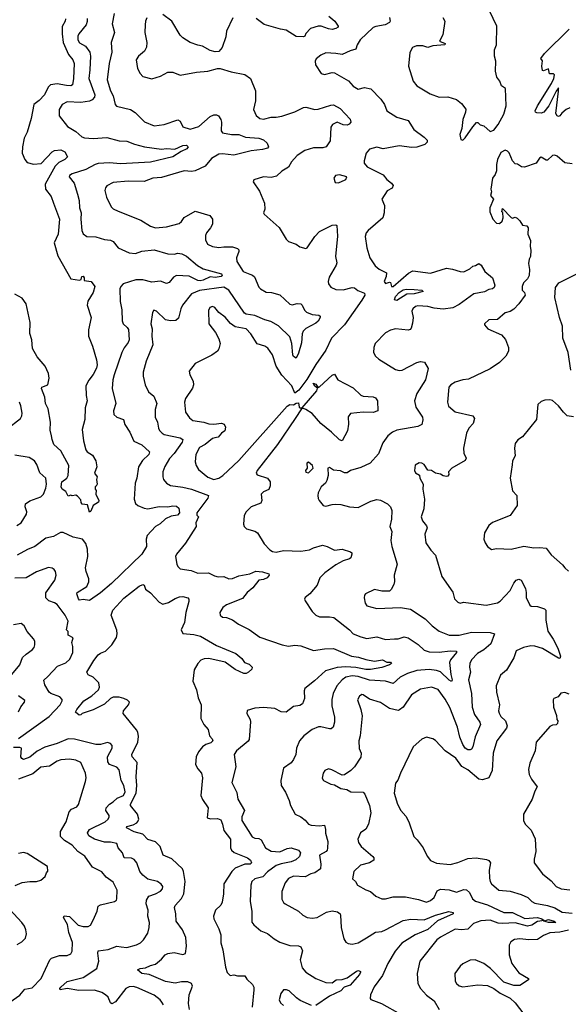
# Model space of a CAD drawing. Extents: x 2199565 to 2323334, y 894172 to 1018966.
# Tile 246 of 256: x 2222244 to 2226653, y 989348 to 997258. Entities that reach past the tile are written whole.
import ezdxf

# ---------------------------------------------------------------- set-up
doc = ezdxf.new("R2010")
doc.units = 0

msp = doc.modelspace()

# ---------------------------------------------------------------- linework, layer by layer
at = {"layer": '0CON10XD'}
for points in [[(2225805, 996290), (2225825, 996308.8), (2225885, 996398), (2225915, 996431.2), (2225925, 996431.2), (2225945, 996413.3), (2225975, 996406), (2226025, 996358.2), (2226055, 996370), (2226090.1, 996415), (2226135, 996497.3), (2226154.4, 996564.4), (2226148, 996705), (2226116.9, 996726.9), (2226104.2, 996765), (2226078, 996795), (2226068.8, 996845), (2226070, 996925), (2226060, 996965), (2226060, 997015), (2226076.2, 997055), (2226080, 997205), (2226019.8, 997329.8)], [(2222611.2, 997265), (2222608.5, 997245), (2222586.4, 997203.6), (2222584.4, 997145), (2222594.5, 997075), (2222637.6, 996977.6), (2222672, 996935), (2222681.4, 996905), (2222676.9, 996785), (2222668.6, 996735), (2222654.4, 996725.6), (2222620.4, 996729.6), (2222545, 996742.4), (2222491.1, 996735), (2222472.3, 996715), (2222444.1, 996655), (2222401, 996609), (2222358.4, 996575), (2222337.1, 996462.9), (2222305.2, 996354.8), (2222280.9, 996305), (2222265.6, 996235), (2222263.3, 996185), (2222285, 996133.8), (2222305, 996110.8), (2222355, 996095.7), (2222417, 996103), (2222504.3, 996195), (2222525, 996205.7), (2222575, 996211.4), (2222606.7, 996195), (2222627.5, 996155), (2222606.7, 996135), (2222559.5, 996110.5), (2222529.3, 996080.7), (2222448.8, 995935), (2222452.7, 995895), (2222497.9, 995837.9), (2222517, 995783), (2222562.9, 995655), (2222553.3, 995535), (2222520.9, 995465), (2222550.7, 995360.7), (2222655.9, 995175.9), (2222724.5, 995165.5), (2222738.3, 995171.7), (2222745, 995193.3), (2222755, 995197.8), (2222762, 995185), (2222761.7, 995161.7), (2222820, 995155), (2222848.8, 995115), (2222835.8, 995065), (2222792.8, 994997.2), (2222785.6, 994965), (2222817.8, 994865), (2222797.1, 994765), (2222797.3, 994715), (2222829.2, 994635), (2222862.3, 994525), (2222868, 994485), (2222862.6, 994457.4), (2222835, 994406), (2222799.4, 994360.6), (2222776.9, 994315), (2222777.3, 994237.3), (2222785.7, 994195), (2222770.5, 994139.5), (2222767.7, 994045), (2222747.5, 993965), (2222758.1, 993875), (2222775, 993801.2), (2222786, 993785), (2222829.7, 993759.7), (2222856.2, 993715), (2222863.3, 993665), (2222846.7, 993615), (2222867.5, 993585), (2222862.5, 993565), (2222867.5, 993525), (2222860, 993510), (2222850, 993505), (2222850, 993485), (2222860, 993475), (2222857.5, 993445), (2222880, 993395), (2222878.3, 993381.7), (2222834.1, 993355.9), (2222815, 993310), (2222805, 993302.5), (2222789.3, 993359.3), (2222747, 993367), (2222738.3, 993378.3), (2222735, 993400), (2222709.3, 993429.3), (2222695, 993436.7), (2222665, 993432.5), (2222655, 993437.5), (2222635, 993430), (2222616.4, 993466.4), (2222585, 993487.5), (2222578.8, 993505), (2222583.8, 993545), (2222623.8, 993575), (2222634.4, 993595.6), (2222639.4, 993675), (2222574.6, 993794.6), (2222518.8, 993845), (2222504, 993884), (2222501.2, 993915), (2222490.5, 993960.5), (2222490.9, 994025), (2222472.8, 994132.8), (2222450.8, 994175), (2222446.4, 994226.4), (2222418.8, 994295), (2222423.3, 994305), (2222470, 994325), (2222481.1, 994378.9), (2222476.9, 994415), (2222449.1, 994475), (2222385, 994549.6), (2222346.4, 994615), (2222342.9, 994685), (2222325.6, 994735.6), (2222329.2, 994825), (2222295, 994974.2), (2222265, 995020), (2222205, 995052.5)], [(2222787.2, 997267.2), (2222787, 997243), (2222779.2, 997215), (2222719.4, 997145), (2222711.1, 997125), (2222711.9, 997095), (2222725, 997072.5), (2222774.4, 997044.4), (2222807.9, 996997.9), (2222814.6, 996965), (2222807.1, 996855), (2222799.7, 996785), (2222848, 996655), (2222844.6, 996635), (2222827.3, 996612.7), (2222805, 996602.9), (2222735, 996592), (2222625, 996596.5), (2222584.5, 996575.5), (2222561.4, 996535), (2222561.2, 996485), (2222629.8, 996399.8), (2222695, 996359.2), (2222745, 996315.7), (2222765, 996308.1), (2222835, 996304.4), (2222945, 996312.3), (2223045, 996285.5), (2223105, 996281.9), (2223167.3, 996257.3), (2223247.4, 996237.4), (2223385, 996216.7), (2223425, 996222.7), (2223491.9, 996218.1), (2223555, 996247.2), (2223585, 996249.6), (2223598.2, 996235), (2223588.8, 996218.8), (2223542, 996198), (2223474.8, 996155.2), (2223295, 996113.4), (2223055, 996099), (2222965, 996106.7), (2222875, 996101.9), (2222851.4, 996095), (2222776.1, 996053.9), (2222665, 996018.9), (2222643.8, 996005), (2222642, 995995), (2222683.1, 995945), (2222710, 995855), (2222721.4, 995805), (2222726, 995745), (2222738.1, 995705), (2222734.4, 995655), (2222744.3, 995565), (2222755, 995536.7), (2222785, 995516), (2222855, 995514.4), (2222925, 995491.9), (2222974.4, 995485.6)], [(2223002.4, 997307.6), (2222988.2, 997225), (2223005.6, 997155), (2222980.4, 997075), (2222983.5, 996996.5), (2222962.1, 996905), (2222946.9, 996775), (2222975, 996686.2), (2222996.2, 996645), (2223010.5, 996575), (2223021.8, 996561.8), (2223135, 996535.7), (2223172.8, 996512.8), (2223248.2, 996438.2), (2223325, 996405.8), (2223405, 996414.5), (2223515, 996454.2), (2223532.9, 996442.9), (2223555.7, 996395.7), (2223615, 996376.9), (2223685, 996400.5), (2223775, 996478.6), (2223805, 996494), (2223825, 996494), (2223841.2, 996485), (2223860.8, 996455), (2223867.1, 996435), (2223864.4, 996365), (2223875, 996348), (2223945.4, 996334.6), (2224005.4, 996335.4), (2224060, 996315), (2224165, 996305.2), (2224205, 996293.7), (2224233.4, 996265), (2224243.9, 996235), (2224235.8, 996225), (2224195, 996214.6), (2224105, 996205.2), (2223965, 996168.7), (2223875, 996179.8), (2223845, 996176.2), (2223785, 996143.8), (2223735, 996082.2), (2223655, 996044), (2223625, 996036.8), (2223565, 996042.2), (2223385, 995990), (2223315, 995985.5), (2223245, 995958.5), (2223115, 995961.5), (2222995, 995948.5), (2222945, 995924), (2222933, 995907), (2222928.9, 995885), (2222941.9, 995831.9), (2222980, 995755), (2222995, 995739.2), (2223035, 995718.1), (2223217.9, 995647.9), (2223295, 995600), (2223335, 995585.6), (2223425, 995593.5), (2223525, 995620), (2223544.5, 995635.5), (2223565, 995668), (2223655, 995720), (2223772.5, 995685), (2223793.3, 995655), (2223793.8, 995615), (2223778, 995585), (2223744.6, 995545.4), (2223738.1, 995525), (2223738.3, 995488.3), (2223754, 995455), (2223794.6, 995434.6), (2223845, 995428.5), (2223885, 995433.8), (2223955, 995431.8), (2223995, 995420.8), (2224005, 995410), (2224006.7, 995395), (2223986.3, 995343.7), (2223988.5, 995315), (2224040, 995235), (2224095, 995213.5), (2224116.1, 995206.1), (2224132.2, 995192.2), (2224165, 995110), (2224178.8, 995095), (2224225, 995068.6), (2224266.9, 995066.9), (2224335, 995046.2), (2224415, 994972), (2224435, 994968), (2224475, 994978.8), (2224505, 994976.2), (2224515.4, 994965.4), (2224532.2, 994925), (2224549.3, 994909.3), (2224595, 994888.9), (2224647.5, 994885), (2224660, 994875), (2224660, 994865), (2224641.9, 994835), (2224625, 994820.5), (2224545, 994778.1), (2224521.5, 994755), (2224513.9, 994735), (2224508.2, 994661.8), (2224485, 994580), (2224465, 994537.5), (2224445, 994551.4), (2224438.2, 994565), (2224430.9, 994655), (2224415, 994711.2), (2224325, 994798.2), (2224262.8, 994832.8), (2224215, 994846.1), (2224135, 994880.9), (2224065, 994892.6), (2224050.5, 994900.5), (2223925, 995083.5), (2223885, 995107.6), (2223688.6, 995081.4), (2223624.7, 995055.3), (2223552.5, 994965), (2223538.9, 994935), (2223520.2, 994859.8), (2223499.2, 994840.8), (2223455, 994838.5), (2223415.9, 994845.9), (2223345, 994916.2), (2223322.5, 994925), (2223312, 994905), (2223299.4, 994815), (2223310, 994775), (2223306.7, 994715), (2223315.6, 994645), (2223260.6, 994515), (2223236, 994425), (2223236.2, 994395), (2223252, 994325), (2223279.2, 994269.2), (2223322.9, 994232.9), (2223345.6, 994175.6), (2223333.1, 994125), (2223332.7, 994065), (2223351.2, 994025), (2223359.4, 993975), (2223368.3, 993958.3), (2223388, 993935), (2223405, 993925.6), (2223535, 993897.5), (2223554.3, 993884.3), (2223551.1, 993865), (2223485, 993771.4), (2223447.4, 993732.6), (2223410.9, 993669.1), (2223395.6, 993625), (2223394.2, 993585), (2223400.8, 993565), (2223425.4, 993535.4), (2223455, 993515.6), (2223555, 993502.9), (2223625, 993485.4), (2223762.2, 993435), (2223755.3, 993414.7), (2223666.7, 993295), (2223668.3, 993278.3), (2223680, 993265), (2223660, 993215), (2223662.5, 993185), (2223619.5, 993120.5), (2223576.6, 993053.4), (2223505.8, 992965), (2223497.5, 992945), (2223507.1, 992885), (2223516, 992865), (2223535, 992846), (2223622.7, 992832.7), (2223675, 992812.5), (2223762.5, 992815), (2223808.7, 992788.7), (2223838.3, 992781.7), (2223885, 992785.8), (2223925.6, 992765.6), (2223955, 992767.8), (2224005, 992789.5), (2224093.6, 992806.4), (2224142.9, 992827.1), (2224195, 992821.5), (2224246.7, 992805), (2224248.8, 992795), (2224233.8, 992775), (2224205, 992760.5), (2224165, 992754.3), (2224117.1, 992692.9), (2224071.2, 992655), (2224035, 992608.5), (2223905, 992557.9), (2223876.9, 992535), (2223854, 992495), (2223854.2, 992474.2), (2223875, 992458), (2223905, 992454.3), (2223955.5, 992435.5), (2224002.4, 992402.4), (2224088.8, 992358.8), (2224175, 992297.8), (2224355, 992235.6), (2224405.6, 992225.6), (2224455, 992231.8), (2224505, 992227.8), (2224605, 992190.9), (2224695, 992204.6), (2224765, 992206.4), (2224912, 992145), (2224966.7, 992136.7), (2225025, 992116.9), (2225095, 992104.7), (2225160, 992115), (2225195, 992096), (2225225.4, 992095.4), (2225231.2, 992085), (2225215, 992076.2), (2225155, 992054.7), (2225063.6, 992036.4), (2225025, 992036.3), (2224945.7, 992054.3), (2224865, 992060.2), (2224795, 992054.8), (2224702.6, 992027.4), (2224614.4, 991945.6), (2224535.8, 991885), (2224531.4, 991865), (2224534.3, 991805), (2224517.6, 991762.4), (2224495, 991748.6), (2224445, 991740), (2224386.7, 991695), (2224345, 991697.1), (2224295, 991722.9), (2224205, 991732.9), (2224135, 991727.5), (2224072, 991708), (2224070.8, 991685), (2224095.8, 991635), (2224098.3, 991618.3), (2224089.2, 991475), (2224079.3, 991460.7), (2223985.8, 991385), (2223968.6, 991355), (2223981.8, 991255), (2223948.8, 991128.8), (2223990.5, 991049.5), (2223998.6, 990995), (2224052.2, 990905), (2224030, 990855), (2224028.5, 990825), (2224113.4, 990693.4), (2224135, 990681.9), (2224165, 990680.6), (2224185, 990669.4), (2224220.5, 990605), (2224265, 990577.5), (2224335, 990571.9), (2224395, 990599.5), (2224425, 990603.6), (2224485.6, 990585.6), (2224501.8, 990565), (2224493.9, 990536.1), (2224462.3, 990507.7), (2224425, 990492.7), (2224345, 990477.5), (2224306.6, 990463.4), (2224235, 990411.5), (2224199, 990371), (2224133.5, 990356.5), (2224109.5, 990335), (2224101.2, 990305), (2224096.7, 990175), (2224110.6, 990095), (2224108.8, 990008.8), (2224125.8, 989985.8), (2224181.7, 989938.3), (2224235, 989918), (2224288.8, 989875), (2224335, 989848), (2224415, 989820.6), (2224485, 989816.9), (2224505, 989808.8), (2224517.7, 989777.7), (2224499.2, 989705), (2224515, 989641.2), (2224544.2, 989605), (2224625, 989554.4), (2224705, 989524), (2224755, 989521.1), (2224786.7, 989543.3), (2224835, 989547.7), (2224875, 989560.9), (2224950.8, 989615), (2224968.2, 989618.2), (2224982, 989612), (2224984.5, 989605), (2224975, 989587.8), (2224899.6, 989500.4), (2224851.2, 989485), (2224824, 989455), (2224735, 989413.8), (2224625, 989339.2)], [(2223265, 997273.8), (2223254.5, 997245), (2223253.1, 997215), (2223250, 997155), (2223265.7, 997075), (2223262.6, 997037.4), (2223247.1, 997005), (2223199.2, 996965), (2223180, 996935), (2223190.8, 996865), (2223212, 996825), (2223235, 996801.2), (2223305, 996781.2), (2223375, 996803.3), (2223435, 996836.7), (2223475, 996836.2), (2223535, 996812), (2223665, 996836.2), (2223755, 996843.8), (2223835, 996866.2), (2223855, 996866.2), (2223945, 996838), (2224055, 996816.2), (2224100, 996785), (2224138.8, 996685), (2224140, 996605), (2224124.3, 996535), (2224145, 996487.5), (2224175, 996464.4), (2224205, 996458.6), (2224265, 996475.8), (2224305, 996474.2), (2224351.7, 996481.7), (2224455, 996516.9), (2224525, 996550.9), (2224545, 996553.6), (2224615, 996537.1), (2224641.9, 996538.1), (2224745, 996571.5), (2224765, 996572.5), (2224820, 996545), (2224898.9, 996458.9), (2224904.6, 996435), (2224891.8, 996418.2), (2224875, 996410.9), (2224845, 996412.1), (2224795, 996433.5), (2224758.1, 996415), (2224744.4, 996395), (2224738.8, 996285), (2224707.5, 996235), (2224681.7, 996228.3), (2224605, 996228.5), (2224535, 996207.3), (2224475, 996166.9), (2224427.5, 996115), (2224405, 996072.5), (2224349.7, 996040.3), (2224309.1, 996000.9), (2224265, 995990.8), (2224204.1, 995995.9), (2224125, 995970), (2224120, 995955), (2224171.2, 995881.2), (2224212.7, 995782.7), (2224214, 995736), (2224203.8, 995705), (2224210, 995695), (2224328.3, 995588.3), (2224386.7, 995495), (2224405, 995476.7), (2224465, 995454), (2224495, 995434), (2224545, 995420), (2224555, 995426), (2224616.7, 995515), (2224655, 995557.1), (2224755, 995606.2), (2224785, 995610), (2224792.5, 995605), (2224797.3, 995517.3), (2224782.2, 995355), (2224792.9, 995305), (2224787.1, 995285), (2224731.3, 995188.7), (2224724, 995155), (2224726.2, 995135), (2224745, 995108.8), (2224785, 995089.2), (2224845, 995088.5), (2224915, 995107.5), (2224935, 995103.1), (2224961.7, 995081.7), (2225015, 995061.9), (2225016.8, 995045), (2224993, 995005), (2224855, 994805.2), (2224750.6, 994699.4), (2224705, 994602.3), (2224625, 994487.5), (2224552.2, 994367.8), (2224488, 994282), (2224455, 994256.7), (2224431.8, 994315), (2224351.9, 994401.9), (2224305.4, 994475), (2224276.7, 994565), (2224238.6, 994618.6), (2224215, 994634.3), (2224153.8, 994653.8), (2224101.9, 994735), (2224065, 994774.4), (2223975, 994791.5), (2223937.7, 994817.7), (2223895, 994868.8), (2223845, 994906.2), (2223813.3, 994945), (2223795, 994953.8), (2223773.4, 994946.6), (2223761.2, 994921.2), (2223764.2, 994815), (2223819.2, 994745), (2223845.8, 994695), (2223855.8, 994655), (2223845.8, 994614.2), (2223833.3, 994595), (2223787.6, 994562.4), (2223655, 994496.2), (2223607.5, 994435), (2223612.9, 994405), (2223638.1, 994355), (2223640.6, 994325), (2223632, 994298), (2223576.6, 994213.4), (2223570, 994185), (2223575.7, 994105.7), (2223608, 994058), (2223635, 994038.1), (2223725, 994024.2), (2223765, 994011.1), (2223805, 994009.4), (2223865, 994017.5), (2223888.5, 994008.5), (2223898.6, 993985), (2223893.3, 993955), (2223865, 993936), (2223840, 993905), (2223812.3, 993897.7), (2223795, 993892.5), (2223735, 993844.2), (2223690.4, 993819.6), (2223660.9, 993765), (2223655.4, 993705), (2223662.5, 993675), (2223682.2, 993645), (2223755, 993582.7), (2223805, 993564.4), (2223845, 993575.4), (2223875.8, 993595), (2224005, 993717.6), (2224395, 994153.1), (2224415, 994167.5), (2224445, 994163.3), (2224465, 994176.7), (2224485, 994180), (2224490, 994145), (2224498.3, 994138.3), (2224515, 994140), (2224631.8, 994275), (2224638.7, 994298.7), (2224617, 994313), (2224603, 994337), (2224625, 994330.4), (2224643.6, 994303.6), (2224655, 994308.2), (2224755, 994402.2), (2224775, 994410), (2224801.2, 994365), (2224925, 994300.6), (2224985, 994242.5), (2225005, 994234.5), (2225085, 994227.5), (2225105, 994220), (2225118.8, 994195), (2225122.5, 994115), (2225085, 994101.1), (2225005, 994105.4), (2224902.5, 994095), (2224883.9, 994066.1), (2224887.7, 994007.7), (2224878.8, 993955), (2224835, 993873.8), (2224815, 993882.5), (2224750.6, 993945), (2224665.6, 994015), (2224595.3, 994095.3), (2224545, 994127.1), (2224525, 994134), (2224508.3, 994131.7), (2224459.2, 994055), (2224315.2, 993845), (2224153.4, 993635), (2224145.5, 993615), (2224151.5, 993601.5), (2224236, 993575), (2224257.1, 993545), (2224257.6, 993512.4), (2224245.4, 993484.6), (2224205, 993464.2), (2224184.2, 993445), (2224189.2, 993395), (2224183.3, 993375), (2224105, 993343.1), (2224064.3, 993305), (2224047.1, 993275), (2224042.5, 993205), (2224047.3, 993187.3), (2224066.4, 993166.4), (2224135, 993148), (2224155.7, 993135.7), (2224208, 993048), (2224255, 992998), (2224275, 992985.8), (2224305, 992981.4), (2224365, 992993.5), (2224505, 992986.9), (2224572.5, 992997.5)], [(2223956.2, 997273.8), (2223907.1, 997165), (2223901.2, 997118.8), (2223871.2, 997035), (2223845, 997003.3), (2223815, 996998.8), (2223775, 997008.8), (2223712.5, 997045), (2223675, 997052), (2223615, 997074.2), (2223555, 997110.8), (2223535, 997132.5), (2223466.4, 997245), (2223395, 997298.2)], [(2224729.2, 997285), (2224775.8, 997245), (2224803.3, 997205), (2224802.5, 997197.5), (2224785, 997186.7), (2224755, 997180), (2224725, 997184.4), (2224666, 997206), (2224643.3, 997205), (2224582.7, 997187.3), (2224544.6, 997145.4), (2224535, 997126), (2224525, 997121.1), (2224465, 997121.5), (2224385, 997173.5), (2224340.1, 997180.1), (2224208.3, 997218.3), (2224145, 997266.8)], [(2225217.5, 997275), (2225222.5, 997245), (2225216.1, 997233.9), (2225182.5, 997215), (2225106.8, 997203.2), (2225085, 997194.2), (2224980.6, 997095), (2224956, 997055), (2224945, 997020.8), (2224901.4, 997008.6), (2224835, 996977.8), (2224784.5, 996985.5), (2224705, 996991.9), (2224665, 996972), (2224627.7, 996942.3), (2224620, 996925), (2224621.2, 996895), (2224667.5, 996825), (2224695, 996816.2), (2224755, 996833.1), (2224775, 996831.9), (2224886.9, 996766.9), (2224925, 996722.5), (2224965, 996699.2), (2225015, 996712.5), (2225065, 996701.2), (2225147.9, 996617.9), (2225175.9, 996575.9), (2225193.8, 996525), (2225275, 996475.7), (2225367.6, 996447.6), (2225412.5, 996375), (2225496.2, 996315), (2225519.5, 996289.5), (2225520, 996275), (2225500, 996255), (2225435, 996232.2), (2225395, 996231.1), (2225295, 996243.8), (2225165, 996218.9), (2225115, 996232.9), (2225055, 996218), (2225028, 996185), (2225013.8, 996125), (2225012.5, 996105), (2225036.1, 996076.1), (2225165, 996010), (2225195, 995972.5), (2225232.5, 995945), (2225246.7, 995925), (2225237.5, 995905), (2225197.1, 995882.9), (2225156, 995815), (2225175.6, 995765), (2225174.3, 995705), (2225163.2, 995666.8), (2225044, 995565), (2225029.2, 995545), (2225020.8, 995515), (2225034.4, 995425), (2225058.1, 995345), (2225100.6, 995280.6), (2225133, 995253), (2225192, 995225), (2225188.6, 995195), (2225174.1, 995154.1), (2225185, 995137.5), (2225215, 995150), (2225225, 995147.5), (2225232.5, 995115), (2225245, 995113.8), (2225367.8, 995222.2), (2225405, 995240), (2225545, 995222.5), (2225675, 995260.5), (2225723.8, 995253.8), (2225783.4, 995233.4), (2225815, 995231.9), (2225862.6, 995257.4), (2225885, 995277.1), (2225907.5, 995282.5), (2225935, 995300), (2225953.3, 995285), (2225983.4, 995233.4), (2226044.2, 995184.2), (2226061.8, 995125), (2226058.5, 995105), (2226045, 995096.2), (2226015, 995091.1), (2225979.4, 995070.6), (2225895, 995055.5), (2225775, 994970.9), (2225725, 994943.3), (2225647.6, 994932.4), (2225575, 994941.3), (2225525, 994954.6), (2225445, 994958.8), (2225425, 994953.3), (2225403.1, 994935), (2225394.5, 994915), (2225406.7, 994865), (2225401.2, 994818.8)], [(2225643.8, 997275), (2225661.2, 997245), (2225646, 997135), (2225617.5, 997085), (2225662.5, 997065), (2225660, 997055), (2225565, 997048.6), (2225525, 997033.8), (2225485, 997047.5), (2225433.2, 997046.8), (2225401.2, 997035), (2225380.8, 996995), (2225370, 996885), (2225405.8, 996765), (2225436.2, 996725), (2225543, 996663), (2225615, 996634.2), (2225685, 996638.6), (2225755.6, 996615.6), (2225793.8, 996585), (2225828.6, 996538.6), (2225827.5, 996515), (2225804.7, 996455.3), (2225797.1, 996382.9), (2225780.8, 996335), (2225790, 996295), (2225805, 996290)], [(2226665, 996550.8), (2226635, 996536.9), (2226602.1, 996507.9), (2226585, 996484), (2226575, 996481.2), (2226564.1, 996484.1), (2226554.4, 996505), (2226575.6, 996684.4), (2226575, 996710), (2226555, 996683.3), (2226495.7, 996564.3), (2226456, 996515), (2226435, 996507.5), (2226399.3, 996509.3), (2226390, 996515), (2226388, 996525), (2226404.6, 996565), (2226517.1, 996745), (2226536, 996785), (2226542.5, 996815), (2226535, 996822.5), (2226503.3, 996823.3), (2226495, 996862.5), (2226455, 996846.7), (2226445, 996850), (2226440, 996885), (2226446.1, 996926.1), (2226432, 996945), (2226461.3, 996985), (2226658.9, 997181.1)], [(2226685, 996100), (2226625, 996107.5), (2226565, 996160), (2226545, 996170), (2226525, 996165.7), (2226485, 996128.1), (2226475, 996128.6), (2226435, 996152.9), (2226422.1, 996145), (2226395, 996105.6), (2226302, 996072), (2226276.1, 996076.1), (2226245, 996096.2), (2226225, 996100), (2226203.6, 996125), (2226177.7, 996187.7), (2226165, 996202.5), (2226145, 996209.1), (2226110.6, 996189.4), (2226084.8, 996135), (2226075.3, 996095.3), (2226075.6, 996044.4), (2226065.7, 996014.3), (2226043.8, 995985), (2226030, 995895), (2226035.8, 995875), (2226028, 995845), (2226051.2, 995815), (2226023.3, 995745), (2226022.5, 995715), (2226047.5, 995655), (2226075, 995624), (2226099.3, 995620.7), (2226121.7, 995638.3), (2226130, 995665), (2226127.5, 995707.5), (2226120, 995715), (2226125, 995740), (2226195, 995667.5), (2226205, 995663.3), (2226225, 995670), (2226243.6, 995663.6), (2226265, 995642.5), (2226285, 995607.5), (2226320.7, 995600.7), (2226330, 995585), (2226328.8, 995535), (2226350, 995485), (2226346.7, 995435), (2226352.5, 995405), (2226350, 995355), (2226337.5, 995335), (2226332.1, 995297.9), (2226340.3, 995250.3), (2226338.3, 995201.7), (2226326, 995175), (2226292.5, 995145), (2226282, 995115), (2226281.2, 995085), (2226302.5, 995065), (2226306.7, 995045), (2226256.7, 994975), (2226215, 994933.3), (2226185, 994913.3), (2226145, 994903.3), (2226085, 994850), (2226015, 994846.7), (2225980, 994815), (2225980, 994805), (2226007.5, 994775), (2226117, 994727), (2226148.8, 994688.8), (2226173.6, 994623.6), (2226173.3, 994595), (2226152.5, 994555), (2226101.2, 994505), (2226025, 994452.5), (2225850.9, 994369.1), (2225805, 994364.2), (2225743.4, 994346.6), (2225708.8, 994325), (2225694.3, 994305), (2225681.4, 994185), (2225691.7, 994151.7), (2225745, 994108.6), (2225885, 994075.8), (2225900, 994055), (2225888.8, 994015), (2225854, 993975), (2225834.2, 993935.8), (2225810.8, 993815), (2225814.2, 993774.2)], [(2224805, 995946.7), (2224825, 995953.8), (2224866.7, 995975), (2224872.5, 995995), (2224815, 996011.2), (2224782.5, 996005), (2224770, 995985), (2224780.7, 995950.7), (2224805, 995946.7)], [(2222974.4, 995485.6), (2222994.2, 995475), (2223035, 995425.6), (2223125, 995383.6), (2223175, 995380.4), (2223225, 995397.9), (2223325, 995407.5), (2223435, 995375.6), (2223485, 995374.3), (2223515, 995380.8), (2223546.8, 995376.8), (2223585, 995358), (2223672.7, 995282.7), (2223718, 995255), (2223865.4, 995215), (2223870.5, 995205), (2223864.5, 995195.5), (2223815, 995186.8), (2223775, 995192.5), (2223718.8, 995165), (2223695, 995159.6), (2223675, 995162.5), (2223605, 995197.2), (2223505, 995202), (2223480.9, 995189.1), (2223445, 995147.5), (2223425, 995138.6), (2223375, 995156.8), (2223305, 995149.8), (2223235, 995166.9), (2223177.9, 995167.9), (2223075, 995136.9), (2223056.9, 995115), (2223050, 995095), (2223052.5, 994995), (2223064.3, 994925.7), (2223067.6, 994837.6), (2223075.7, 994815), (2223109.2, 994785), (2223118.3, 994768.3), (2223122.9, 994685), (2223115.9, 994664.1), (2223085, 994622.5), (2223066.5, 994585), (2223002.3, 994405), (2222992.1, 994365), (2222987.5, 994295), (2223016.7, 994175), (2222997.5, 994115), (2223001.2, 994085), (2223024.4, 994064.4), (2223078, 994045), (2223088.1, 994005), (2223130.6, 993945), (2223162, 993872), (2223225, 993842.5), (2223288.8, 993785), (2223282.9, 993765), (2223232.4, 993717.6), (2223199.6, 993665), (2223185.4, 993575), (2223172.1, 993535), (2223165.5, 993405.5), (2223175, 993372), (2223193.9, 993353.9), (2223245, 993334.3), (2223275, 993329.5), (2223365, 993346), (2223434.7, 993345.3), (2223475, 993353.6), (2223505, 993350), (2223524.5, 993334.5), (2223528.8, 993295), (2223511.5, 993278.5), (2223460.8, 993269.2), (2223415, 993246.6), (2223372.2, 993207.8), (2223335, 993187.1), (2223268.9, 993115), (2223261.1, 993085), (2223264.5, 993025), (2223226.2, 992965), (2222982.9, 992727.1), (2222895, 992654.6), (2222805, 992592.6), (2222755, 992598.7), (2222725.6, 992595.6), (2222716.9, 992605), (2222702.9, 992645), (2222705.6, 992655), (2222783.1, 992705), (2222798.9, 992741.1), (2222798.9, 992765), (2222777.7, 992825), (2222773.8, 992855), (2222792.2, 992945), (2222790.5, 993005), (2222775, 993050), (2222748, 993085), (2222675, 993101.1), (2222595, 993138.2), (2222572.6, 993137.4), (2222515, 993106.5), (2222455, 993091.5), (2222364.7, 993025.3), (2222307.9, 993002.1), (2222225, 992955.5)], [(2226672.5, 994442.5), (2226652.3, 994585), (2226609.5, 994699.5), (2226606.5, 994796.5), (2226583.1, 994865), (2226544, 995025), (2226550, 995105), (2226577.5, 995145), (2226716.1, 995213.9)], [(2225275, 995002.5), (2225257.5, 995007.5), (2225265, 995032.7), (2225295, 995065.6), (2225325, 995086.4), (2225351.9, 995091.9), (2225415, 995090), (2225475, 995085.4), (2225486.7, 995075), (2225415, 995056.2), (2225355, 995051.6), (2225275, 995002.5)], [(2225401.2, 994818.8), (2225391.7, 994778.3), (2225382, 994768), (2225365, 994764.3), (2225265, 994774.3), (2225225, 994764.4), (2225185, 994742.9), (2225102, 994655), (2225091.2, 994625), (2225086.7, 994585), (2225103.3, 994555), (2225131.2, 994531.2), (2225265, 994448.8), (2225295, 994440), (2225317.3, 994442.7), (2225435, 994503.3), (2225465, 994512.5), (2225496.4, 994506.4), (2225527.5, 994455), (2225504.3, 994365), (2225435.7, 994255), (2225417.1, 994195), (2225426.9, 994145), (2225481.4, 994065), (2225484.2, 994044.2), (2225475, 994006.2), (2225445, 993988.9), (2225275, 993960), (2225241.2, 993945), (2225204, 993915), (2225161.7, 993858.3), (2225128.7, 993771.3), (2225060, 993695), (2224985, 993660), (2224902.5, 993635), (2224875, 993616.7), (2224855, 993616.7), (2224823, 993633), (2224765, 993640), (2224735, 993660), (2224720, 993655), (2224723, 993597), (2224713.3, 993555), (2224702.5, 993535), (2224666.4, 993503.6), (2224642.7, 993457.3), (2224640, 993435), (2224642.1, 993412.1), (2224650.8, 993395), (2224683.8, 993355), (2224705, 993348.6), (2224755, 993364.3), (2224784.3, 993365.7), (2224825, 993364), (2224895, 993343.8), (2224965, 993339.2), (2225065, 993390), (2225115, 993402), (2225145, 993397.5), (2225199.5, 993369.5), (2225224.6, 993344.6), (2225234.5, 993315), (2225232.9, 993245), (2225220, 993185), (2225235.6, 993145.6), (2225228.1, 993075), (2225234.2, 993025), (2225277.1, 992885), (2225254.4, 992795), (2225256, 992745), (2225250.5, 992719.5), (2225230.8, 992679.2), (2225215, 992668), (2225155, 992666.5), (2225095, 992679.4), (2225024.4, 992645.6), (2225016, 992635), (2225013.2, 992613.2), (2225021.7, 992571.7), (2225035, 992548.8), (2225115, 992526.7), (2225305, 992535.7), (2225385, 992523.1), (2225504, 992445), (2225559.1, 992389.1), (2225615, 992345.7), (2225694.5, 992314.5), (2225776, 992314), (2225875, 992336.8), (2226025, 992335.7), (2226060, 992325), (2226030, 992245), (2225973.2, 992196.8), (2225924.3, 992165.7), (2225874.1, 992115.9), (2225861.5, 992085), (2225858.9, 992055), (2225866.9, 992015), (2225851.5, 991955), (2225876.1, 991845), (2225881.9, 991735), (2225900.6, 991675), (2225941.1, 991615), (2225947.8, 991595), (2225903.6, 991496.4), (2225885.5, 991415), (2225875, 991398), (2225865, 991391.4), (2225845, 991391.1), (2225825, 991405.6), (2225805.4, 991435), (2225782.8, 991495), (2225762.7, 991575), (2225702.2, 991732.2), (2225665, 991800.5), (2225607.1, 991877.1), (2225555, 991896.7), (2225465, 991880), (2225394.3, 991835), (2225325, 991736), (2225297.6, 991712.4), (2225285, 991708.6), (2225215, 991724.4), (2225145, 991772.7), (2225055, 991798.9), (2225005, 991834), (2224994.4, 991835.6), (2224975, 991824), (2224960, 991795), (2224986.9, 991715), (2224996.9, 991665), (2224981.9, 991505), (2224969.5, 991465), (2224972.4, 991402.4), (2224988.6, 991365), (2224986.2, 991333.8), (2224935, 991256.2), (2224905, 991226.2), (2224855, 991192), (2224835, 991190), (2224751.7, 991231.7), (2224725, 991238.8), (2224697.5, 991225), (2224683.8, 991205), (2224676.2, 991165), (2224685, 991146.7), (2224702.5, 991137.5), (2224745, 991117.5), (2224775, 991112), (2224825, 991081.2), (2224873.8, 991073.8), (2224905.9, 991055.9), (2225005, 991050.8), (2225018.1, 991035), (2225055.5, 990945), (2225067.1, 990885), (2225047.5, 990795), (2225025, 990756), (2224984, 990725), (2224960.8, 990675), (2224967, 990647), (2224987.5, 990615), (2225082, 990535), (2225089.2, 990525), (2225090, 990505), (2225056.6, 990483.4), (2224983.8, 990465), (2224930, 990415), (2224920, 990355), (2224943.8, 990335), (2224958.8, 990305), (2225025, 990267.5), (2225064.6, 990254.6), (2225107.4, 990217.4), (2225154.4, 990194.4), (2225185, 990195.7), (2225245, 990211.4), (2225345, 990212.2), (2225449.3, 990189.3), (2225515, 990169.2), (2225545, 990181.9), (2225574.3, 990205), (2225600.6, 990259.4), (2225625, 990273.1), (2225695, 990266.4), (2225755, 990248.8), (2225815, 990270), (2225835, 990267.8), (2225858.5, 990245), (2225884.5, 990195), (2225907.8, 990177.8), (2226005, 990147.4), (2226135, 990084.6), (2226205, 990086), (2226305, 990036.5), (2226405, 990044.3), (2226440, 990035), (2226460, 990020), (2226407, 990013), (2226360, 989985), (2226325, 989975.5), (2226225, 990003.2), (2226125, 989997), (2226090.8, 990000.8), (2226025, 990022.6), (2225949.8, 990019.8), (2225891.9, 989998.1), (2225845, 989952.5), (2225795, 989945.6), (2225745, 989951.1), (2225625, 989886.9), (2225595.8, 989865), (2225460, 989695), (2225439.2, 989595), (2225444.3, 989515), (2225465, 989474), (2225515, 989422.5), (2225574.2, 989375), (2225615.4, 989305.4)], [(2222142.1, 993967.9), (2222250, 994055), (2222260.8, 994075), (2222263, 994097), (2222253.3, 994155), (2222241.5, 994185)], [(2226695, 994067.1), (2226645, 994075.8), (2226613.6, 994103.6), (2226575, 994156.2), (2226525, 994198), (2226505, 994203.3), (2226465, 994200), (2226435, 994190), (2226407.5, 994165), (2226396.7, 994045), (2226285, 993907.5), (2226247, 993883), (2226226.1, 993853.9), (2226222, 993815), (2226227.5, 993755), (2226204.4, 993715), (2226202.3, 993682.3), (2226185.8, 993575), (2226203.6, 993473.6), (2226240, 993435), (2226242.5, 993355), (2226185.8, 993274.2), (2226045, 993218.8), (2226013.3, 993195), (2225980, 993135), (2225974, 993085), (2225984.3, 993054.3), (2226003.3, 993025), (2226035, 993002.5), (2226075, 993008.8), (2226193, 993003), (2226295, 993029.2), (2226375, 993013.8), (2226425, 993018), (2226475, 993011.2), (2226515, 992958.8), (2226607, 992877), (2226624.5, 992854.5), (2226655, 992828)], [(2225814.2, 993774.2), (2225831.2, 993735), (2225824.1, 993715.9), (2225716.1, 993653.9), (2225690, 993625), (2225692.5, 993605), (2225685, 993590), (2225675, 993586.7), (2225646.4, 993593.6), (2225625.6, 993605.6), (2225585, 993615.8), (2225555, 993636.2), (2225525, 993637.5), (2225496, 993685), (2225475, 993696.2), (2225453.6, 993696.4), (2225422.3, 993677.7), (2225416.7, 993635), (2225425, 993617.5), (2225458.3, 993598.3), (2225461.2, 993575), (2225488, 993525), (2225483.6, 993486.4), (2225498, 993405), (2225491.7, 993328.3), (2225471.9, 993265), (2225482.3, 993232.3), (2225515, 993192.5), (2225520, 993175), (2225499.2, 993125), (2225508.6, 993055), (2225548.6, 992995), (2225585.5, 992955.5), (2225635.7, 992785), (2225725, 992658.8), (2225739.2, 992605), (2225765, 992578.8), (2225785, 992570), (2225812.3, 992577.7), (2225830, 992575), (2225994.4, 992554.4), (2226085, 992573.5), (2226105, 992585.7), (2226186.6, 992673.4), (2226215, 992730.8), (2226234.7, 992755.3), (2226255, 992763.3), (2226275.4, 992755.4), (2226308, 992688), (2226315.5, 992655.5), (2226315.5, 992615), (2226343.2, 992553.2), (2226355, 992546), (2226405, 992543.3), (2226461.2, 992525), (2226472.9, 992515), (2226472.2, 992435), (2226488.6, 992345), (2226531.7, 992281.7), (2226569.5, 992209.5), (2226591.4, 992145), (2226585, 992126.7), (2226575, 992129.2), (2226445, 992206.2), (2226385, 992224.6), (2226353.1, 992226.9), (2226293.3, 992215), (2226235, 992187.1), (2226215, 992130), (2226157.4, 992032.6), (2226108.9, 991991.1), (2226074.3, 991905), (2226077.1, 991855), (2226100, 991755), (2226093.3, 991705), (2226096.4, 991686.4), (2226110.6, 991660.6), (2226148.6, 991625), (2226162.2, 991585), (2226155.6, 991565), (2226078.5, 991465), (2226049.6, 991365), (2226041.5, 991225), (2226015, 991167.5), (2225965, 991151.4), (2225935, 991155.8), (2225845, 991230.8), (2225798.1, 991258.1), (2225748.5, 991325), (2225663.8, 991383.8), (2225585, 991466.7), (2225565, 991480), (2225515, 991493.3), (2225475, 991477.5), (2225406.7, 991415), (2225304, 991205), (2225282.7, 991147.3), (2225264.4, 991125.6), (2225253.5, 991045), (2225279.4, 990955), (2225306.9, 990905), (2225348.3, 990858.3), (2225372.9, 990815), (2225410.8, 990695), (2225438.6, 990668.6), (2225485.8, 990605), (2225518.7, 990538.7), (2225545, 990502), (2225595, 990482.2), (2225705, 990471.9), (2225765, 990485.8), (2225845, 990520), (2225913.9, 990523.9), (2225995, 990511.9), (2226015, 990504.2), (2226028.6, 990485), (2226018, 990425), (2226020.6, 990360.6), (2226024.3, 990334.3), (2226036.2, 990315), (2226095, 990265.8), (2226185, 990255.8), (2226275, 990230), (2226329.2, 990205), (2226359.2, 990175), (2226385, 990159.5), (2226485, 990141.1), (2226545, 990123.3), (2226605, 990087.9), (2226685, 990081.1)], [(2222220, 993195), (2222255.7, 993215), (2222298.1, 993285), (2222300.8, 993305), (2222288.1, 993345), (2222292.3, 993367.7), (2222325, 993392.5), (2222415, 993425.6), (2222435, 993445.8), (2222455.3, 993495), (2222459.2, 993525), (2222454.3, 993575), (2222406.8, 993616.8), (2222382.5, 993685), (2222362.5, 993715), (2222319.4, 993739.4), (2222205, 993758.5)], [(2224565, 993617.5), (2224602.5, 993655), (2224597.5, 993675), (2224565, 993702.5), (2224552.5, 993695), (2224553.3, 993655), (2224542, 993635), (2224545, 993622.5), (2224565, 993617.5)], [(2224572.5, 992997.5), (2224605, 993015.6), (2224677, 993037), (2224715, 993025.8), (2224775, 992995.8), (2224836.4, 993003.6), (2224901.7, 992981.7), (2224912.5, 992975), (2224913.8, 992965), (2224906.2, 992935), (2224895, 992926.2), (2224845, 992910), (2224785, 992878.5), (2224696.7, 992815), (2224657.1, 992775), (2224635.8, 992715), (2224575, 992646), (2224538.8, 992615), (2224533.8, 992603.8), (2224539.3, 992589.3), (2224595, 992503.3), (2224625, 992473.3), (2224655, 992460), (2224735, 992461.4), (2224770, 992455), (2224895, 992357.5), (2224925, 992324.3), (2224985, 992299.4), (2225035, 992287.8), (2225115, 992300.5), (2225185, 992277.3), (2225256, 992284), (2225285, 992284), (2225335, 992299.1), (2225365, 992292.5), (2225447.6, 992237.6), (2225494, 992194), (2225535, 992178.6), (2225615, 992175.8), (2225705, 992188.2), (2225753.6, 992183.6), (2225755.6, 992175), (2225707.3, 992115), (2225699.6, 992095), (2225708.2, 991998.2), (2225718.9, 991955), (2225715, 991941.2), (2225695, 991950.6), (2225625, 992018.4), (2225595, 992029.2), (2225535, 992038.1), (2225435, 992029.4), (2225360.8, 992005), (2225301.1, 991975), (2225245, 991924.5), (2225185, 991943.6), (2225055, 991950.7), (2224965, 991980), (2224915, 991986.6), (2224865, 991976.5), (2224835.5, 991955), (2224794, 991906), (2224762.7, 991845), (2224752.4, 991797.6), (2224753.3, 991745), (2224775.6, 991654.4), (2224774.4, 991615.6), (2224764, 991575), (2224747.9, 991562.1), (2224735, 991561.4), (2224665, 991578.2), (2224645, 991576.5), (2224593.8, 991555), (2224528, 991505), (2224492.5, 991465), (2224470, 991405), (2224464, 991355), (2224445, 991313.8), (2224425, 991288.8), (2224363.3, 991245), (2224344, 991145), (2224346, 991105), (2224381.2, 991051.2), (2224410, 990985), (2224420, 990945), (2224457.5, 990875), (2224504.4, 990854.4), (2224538.3, 990828.3), (2224564.4, 990794.4), (2224585.7, 990785.7), (2224655, 990780.6), (2224695, 990786), (2224703, 990753), (2224702.6, 990722.6), (2224721.9, 990655), (2224718.8, 990601.2), (2224716, 990585), (2224706.2, 990575), (2224652.5, 990545), (2224664.5, 990475), (2224660.8, 990435), (2224616.2, 990405), (2224585, 990396.9), (2224538.9, 990371.1), (2224445, 990376.2), (2224405, 990357.8), (2224378.9, 990325), (2224352.2, 990255), (2224351.7, 990191.7), (2224365, 990166), (2224378, 990155), (2224486.2, 990095), (2224518.8, 990065), (2224555, 990044.2), (2224595, 990040), (2224635, 990044.3), (2224710.9, 990089.1), (2224755, 990098.6), (2224799.7, 990089.7), (2224818.8, 990075), (2224822, 990065), (2224826.9, 989965), (2224848, 989875), (2224865, 989846.7), (2224885, 989836.2), (2224915, 989832), (2224965, 989842), (2225032.5, 989882.5), (2225105, 989926.5), (2225155, 989933.9), (2225185, 989945.3), (2225325, 990021.8), (2225387.2, 990032.8), (2225496, 990026), (2225585, 990063.1), (2225693.7, 990093.7), (2225728, 990085), (2225729.2, 990075), (2225601.8, 990018.2), (2225525, 989949.3), (2225422.8, 989907.2), (2225315, 989838.8), (2225263.1, 989775), (2225203.6, 989675), (2225161.1, 989578.9), (2225092.9, 989487.1), (2225063.6, 989423.6), (2225060, 989395), (2225065, 989387.5), (2225153.3, 989355), (2225305, 989268)], [(2222235.5, 991484.5), (2222481.2, 991658.8), (2222568.9, 991755), (2222585.7, 991785), (2222585.6, 991795.6), (2222568.2, 991818.2), (2222495, 991843.8), (2222480.5, 991855), (2222445.5, 991915), (2222437.5, 991952.5), (2222470, 991980), (2222547.1, 992065), (2222615, 992090.6), (2222648.3, 992121.7), (2222671.1, 992175), (2222672.5, 992222.5), (2222664.2, 992255), (2222673, 992293), (2222635, 992312.5), (2222633.3, 992343.3), (2222620, 992355), (2222634.5, 992424.5), (2222610.6, 992475), (2222545, 992558.6), (2222525, 992573.1), (2222478.7, 992588.7), (2222453.9, 992613.9), (2222454.4, 992654.4), (2222525.7, 992755), (2222538.6, 992795), (2222532.5, 992825), (2222520.9, 992840.9), (2222505, 992852), (2222475.8, 992855.8), (2222378.3, 992821.7), (2222295, 992774.4), (2222205, 992770)], [(2223610, 989305), (2223600.8, 989355), (2223605.4, 989425), (2223632.1, 989495), (2223625.3, 989515.3), (2223595, 989529.4), (2223545, 989529.2), (2223495, 989518.5), (2223415, 989530), (2223285, 989587.5), (2223226.7, 989595), (2223190, 989625), (2223213.2, 989636.8), (2223255, 989642), (2223295, 989660), (2223335, 989669.2), (2223385, 989710), (2223414.2, 989745), (2223434.6, 989755.4), (2223485, 989764.5), (2223555, 989748.1), (2223577.5, 989755), (2223585.4, 989815), (2223579.5, 989885), (2223553.5, 989945), (2223501.1, 990015), (2223499.5, 990075), (2223487.3, 990125), (2223495, 990142.9), (2223545, 990199.1), (2223563.5, 990236.5), (2223575.3, 990334.7), (2223562.1, 990415), (2223553.3, 990435), (2223467.2, 990517.2), (2223398.6, 990545), (2223372.9, 990615), (2223335, 990653.6), (2223275, 990670.9), (2223233.5, 990713.5), (2223163.3, 990733.3), (2223102.5, 990765), (2223105, 990775.5), (2223155, 990789.2), (2223184.4, 990805), (2223195, 990815.6), (2223201.2, 990835), (2223190.5, 990875), (2223134.7, 990945), (2223134.7, 990955), (2223180, 991045), (2223186.3, 991105), (2223180.7, 991175), (2223189.5, 991289.5), (2223147.5, 991335), (2223144.5, 991354.5), (2223193.2, 991455), (2223200.3, 991500.3), (2223195, 991533.8), (2223183.9, 991553.9), (2223076, 991685), (2223079.2, 991705), (2223120, 991755), (2223125.8, 991775), (2223110.7, 991790.7), (2223082, 991805), (2223043.5, 991816.5), (2222995.8, 991815), (2222972.9, 991805), (2222925, 991758), (2222835, 991712.9), (2222746.7, 991683.3), (2222735, 991672.5), (2222721.7, 991671.7), (2222693.9, 991693.9), (2222704.3, 991715), (2222761.1, 991785), (2222825, 991825.5), (2222878.5, 991875), (2222885.6, 991895.6), (2222880, 991930), (2222834.6, 991974.6), (2222795, 991995.8), (2222784.4, 992015), (2222839.8, 992110.2), (2222875, 992154.2), (2222895, 992170), (2222935, 992185.6), (2222984.5, 992235), (2223022.2, 992295), (2223027.8, 992325), (2223025, 992353.3), (2222978.5, 992475), (2222991.6, 992515), (2223080.5, 992609.5), (2223205, 992707.3), (2223235, 992721.1), (2223244.5, 992714.5), (2223255, 992684), (2223295, 992654), (2223365, 992579.2), (2223395, 992563.1), (2223441.4, 992575), (2223495, 992608), (2223528.9, 992621.1), (2223555, 992623.1), (2223595, 992612), (2223602.9, 992602.9), (2223603.1, 992585), (2223578.2, 992495), (2223569.7, 992415), (2223542.9, 992355), (2223555, 992326.2), (2223645, 992317.9), (2223696.3, 992306.3), (2223825, 992231.5), (2223981.2, 992165), (2224030, 992125), (2224050, 992095), (2224089.4, 992079.4), (2224111.9, 992055), (2224109.5, 992040.5), (2224083.3, 992015), (2224065, 992006.2), (2224045, 992006.2), (2223975, 992037.5), (2223895, 992095.4), (2223764.7, 992124.7), (2223728, 992122), (2223698.8, 992111.2), (2223675.3, 992084.7), (2223647.3, 992035), (2223635.5, 991945), (2223665.3, 991875.3), (2223678.6, 991808.6), (2223703.1, 991755), (2223700.6, 991645), (2223722.9, 991595), (2223758, 991555), (2223770.8, 991505), (2223790.6, 991480.6), (2223795.5, 991465), (2223781.2, 991448.8), (2223740.8, 991435), (2223713.4, 991416.6), (2223681.5, 991375), (2223661.8, 991335), (2223657.3, 991275), (2223675, 991239.2), (2223706.7, 991205), (2223712.8, 991167.2), (2223700.8, 991025), (2223712.6, 990992.6), (2223759.2, 990925), (2223751.2, 990845), (2223777.7, 990837.7), (2223835, 990841.1), (2223859.5, 990829.5), (2223874.5, 990794.5), (2223885.4, 990745), (2223938.7, 990675), (2223939.2, 990605), (2223946.7, 990585), (2223967.1, 990567.1), (2224074, 990525), (2224100, 990505), (2224108, 990485), (2224096.7, 990475), (2224055, 990474), (2223975, 990442.7), (2223950, 990415), (2223883.6, 990315), (2223882.7, 990235), (2223872.4, 990167.6), (2223860.6, 990145), (2223817.3, 990105), (2223801.6, 990055), (2223804.8, 990034.8), (2223845.5, 989955), (2223861.5, 989905), (2223861.8, 989841.8), (2223877.9, 989785), (2223899.1, 989645), (2223912.7, 989602.7), (2223935, 989580), (2223965, 989585.6), (2223995, 989575.8), (2224055, 989577.5), (2224070.7, 989550.7), (2224115, 989507.5), (2224125.6, 989485.6), (2224126.7, 989465), (2224112.9, 989325)], [(2222181.5, 991998.5), (2222244.4, 992075), (2222266.4, 992133.6), (2222295, 992160.8), (2222345.8, 992195), (2222360.8, 992215), (2222366.2, 992235), (2222366.2, 992265), (2222356.2, 992285), (2222303.1, 992343.1), (2222279.1, 992389.1), (2222255, 992408), (2222195, 992395.7)], [(2222233.6, 991696.4), (2222252.4, 991737.6), (2222283.8, 991775), (2222285, 991787.5), (2222235.8, 991825.8)], [(2226659.3, 991839.3), (2226625, 991853.3), (2226593.9, 991846.1), (2226571.2, 991818.8), (2226536.1, 991803.9), (2226531.2, 991795), (2226533.9, 991733.9), (2226559.3, 991669.3), (2226560, 991635), (2226570, 991625), (2226567.5, 991605), (2226555, 991592.5), (2226525, 991590), (2226505, 991578.8), (2226396, 991455), (2226388, 991385), (2226344, 991285), (2226333.8, 991235), (2226337.5, 991195), (2226356.4, 991156.4), (2226403.3, 991095), (2226385, 991060), (2226363.9, 990996.1), (2226294.1, 990875.9), (2226293.8, 990825), (2226306.7, 990795), (2226355.7, 990745.7), (2226386.8, 990676.8), (2226393.5, 990576.5), (2226379.2, 990515), (2226380, 990485), (2226446.8, 990396.8), (2226515, 990338.8), (2226554.6, 990294.6), (2226595, 990276.5), (2226666.4, 990266.4)], [(2223401.2, 989345), (2223385.4, 989365.4), (2223372.9, 989382.9), (2223325, 989421.1), (2223185, 989483.8), (2223155, 989490.4), (2223125, 989489.3), (2223096.5, 989475), (2223015, 989366.7), (2222985, 989352.5), (2222975, 989360), (2222955.7, 989405), (2222933.3, 989425), (2222905, 989441.8), (2222845, 989460.5), (2222719.1, 989459.1), (2222625, 989474.7), (2222570, 989465), (2222567.8, 989475), (2222574.6, 989485), (2222625, 989532.4), (2222755, 989563.5), (2222863.1, 989635), (2222881.5, 989695), (2222872.5, 989757.5), (2222875, 989778), (2222955, 989788.5), (2223025, 989814.2), (2223060.8, 989809.2), (2223105, 989803.3), (2223183.3, 989825), (2223215, 989841.4), (2223238.1, 989865), (2223275, 989920), (2223285.4, 989965), (2223287.3, 990005), (2223273.6, 990055), (2223275.5, 990105), (2223260.5, 990155), (2223264.4, 990185), (2223283.4, 990216.6), (2223335, 990234.6), (2223375, 990256.5), (2223391.5, 990275), (2223394.4, 990295), (2223382.6, 990312.6), (2223351.2, 990335), (2223275, 990354.4), (2223235, 990384.4), (2223208.6, 990415), (2223185.8, 990485), (2223165, 990512.5), (2223142.1, 990522.1), (2223084.3, 990524.3), (2223071.2, 990565), (2223036, 990605), (2223025, 990638.8), (2222975, 990651.5), (2222925, 990649.5), (2222845, 990674), (2222801, 990701), (2222790.4, 990725), (2222805, 990752.9), (2222930.6, 990815), (2222954.4, 990835), (2222963.1, 990855), (2222962.9, 990865), (2222935.6, 990905), (2222940, 990925), (2222965, 990956.4), (2222996.7, 990975), (2223026.8, 991003.2), (2223078.1, 991025), (2223091.5, 991055), (2223080.8, 991105), (2223060.8, 991145), (2223042.6, 991232.6), (2223023.7, 991253.7), (2222965.5, 991275.5), (2222953.3, 991295), (2222950.9, 991335), (2222987.9, 991405), (2222986.9, 991426.9), (2222975, 991444), (2222951.2, 991451.2), (2222894.5, 991435.5), (2222855.5, 991434.5), (2222685, 991477.1), (2222635, 991481.2), (2222545, 991443.5), (2222446.7, 991413.3), (2222385, 991381.8), (2222325, 991332.4), (2222275.6, 991315.6), (2222261.5, 991321.5), (2222252.5, 991335), (2222260, 991405), (2222245, 991411.5), (2222195, 991412.2)], [(2222164.4, 989365.6), (2222245, 989420.8), (2222285, 989468.8), (2222345, 989481.4), (2222417.5, 989555), (2222487.1, 989705), (2222500.2, 989719.8), (2222565, 989739.2), (2222625, 989739.2), (2222655.7, 989754.3), (2222665.8, 989775), (2222669.2, 989845), (2222638.5, 989925), (2222629.5, 989989.5), (2222596.2, 990045), (2222601.4, 990058.6), (2222645, 990054), (2222715, 989984.4), (2222755, 989973.3), (2222795, 989972.2), (2222814.2, 989985), (2222835, 990023.3), (2222866, 990095), (2222873.8, 990135), (2222895, 990145.7), (2223005.7, 990174.3), (2223021.2, 990185), (2223025.9, 990195.9), (2223027.5, 990265), (2222995, 990328.8), (2222940, 990370), (2222905, 990411.4), (2222830.7, 990450.7), (2222766.9, 990536.9), (2222712.5, 990575), (2222665, 990625.6), (2222605.7, 990665), (2222572.5, 990695), (2222572.5, 990735), (2222619.1, 990815), (2222642.9, 990895), (2222660, 990915), (2222704.5, 990935.5), (2222718, 990952), (2222772.2, 991137.8), (2222777.4, 991167.4), (2222774.5, 991205), (2222735, 991289.2), (2222695, 991308.8), (2222645, 991316.8), (2222575, 991311.2), (2222545, 991301.5), (2222485, 991262.2), (2222415, 991251.9), (2222350, 991200), (2222233.7, 991156.3)], [(2222208.9, 990301.1), (2222265, 990325.8), (2222325, 990335.7), (2222380, 990335), (2222414.2, 990345.8), (2222450, 990375), (2222460, 990405), (2222471.7, 990418.3), (2222467.5, 990455), (2222305, 990560), (2222275, 990566.7), (2222235, 990559.4)], [(2222225, 989828.6), (2222261.3, 989848.7), (2222289.7, 989880.3), (2222300, 989915), (2222294, 989946), (2222283.1, 989975), (2222261.4, 990005), (2222132, 990145)], [(2226545, 990004.1), (2226494.6, 990005.4), (2226456.7, 990015), (2226495, 990028.7), (2226540, 990015), (2226552.5, 990005), (2226545, 990004.1)], [(2226655, 989943.8), (2226586.3, 989926.3), (2226505, 989923.1), (2226455, 989900), (2226405, 989867.5), (2226335.3, 989865.3), (2226265, 989873.8), (2226222.2, 989867.8), (2226191.1, 989848.9), (2226177.9, 989822.1), (2226177.5, 989745), (2226200.6, 989675), (2226255, 989602), (2226332.5, 989555), (2226332.5, 989545), (2226265, 989498.8), (2226215, 989498.8), (2226135, 989525.8), (2226028, 989635), (2225973.8, 989675), (2225905, 989704.2), (2225865, 989702.5), (2225805, 989673.8), (2225784.4, 989655.6), (2225742, 989595), (2225744.3, 989535), (2225754.5, 989514.5), (2225776.6, 989496.6), (2225805, 989489.4), (2225925.7, 989504.3), (2226005, 989498.1), (2226054.2, 989474.2), (2226105, 989436.2), (2226185, 989396.2), (2226225, 989358.8), (2226295, 989267.5)], [(2224589.1, 989339.1), (2224498.2, 989378.2), (2224468.7, 989398.7), (2224410, 989455), (2224387.5, 989465), (2224365.6, 989464.4), (2224344.3, 989435), (2224330.8, 989385), (2224339.4, 989359.4), (2224365, 989337.5)]]:
    msp.add_lwpolyline(points, dxfattribs=at)

doc.saveas('drawing.dxf')
